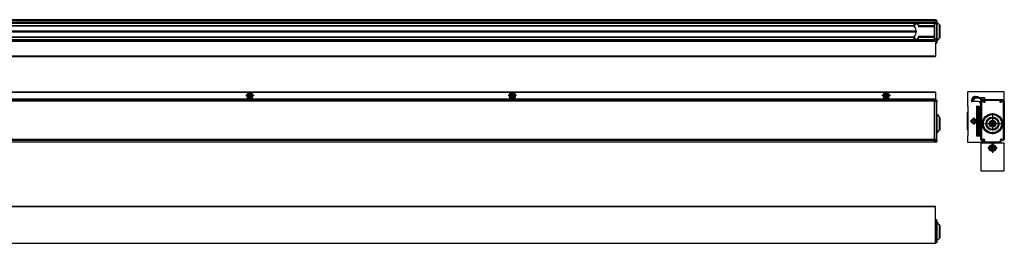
# Model space of a CAD drawing. Header units: inches. Extents: x -381 to 2260, y -418 to 176.
# Tile 24 of 24: x 1510 to 2260, y -168 to 2. Entities that reach past the tile are written whole.
import ezdxf

# ---------------------------------------------------------------- set-up
doc = ezdxf.new("R2010")
doc.units = ezdxf.units.IN
doc.linetypes.add('DOT_CENTER', pattern=[14, 12, -1, 0, -1])
doc.layers.add('1', color=7, linetype='Continuous')

# ---------------------------------------------------------------- blocks, each defined once
blk = doc.blocks.new('SOPORTE_SV_1340__22', base_point=(762.5, -168))
at = {"color": 7, "linetype": 'Continuous'}
for p, q in [((2207.5, -140), (762.5, -140)), ((2207.5, -140.2), (762.5, -140.2)), ((2207.5, -140.2), (2207.5, -140)), ((2207.5, -167.8), (2207.5, -140.2)), ((1500.5, -167.8), (2207.5, -167.8)), ((1500.5, -168), (2207.5, -168)), ((2207.5, -168), (2207.5, -167.8))]:
    blk.add_line(p, q, dxfattribs=at)
blk = doc.blocks.new('PERFIL_SV_1340__23', base_point=(759, -168))
at = {"color": 7, "linetype": 'Continuous'}
for p, q in [((2208.25, -150.25), (2207.5, -150.25)), ((2208.25, -150.92), (2207.5, -150.92)), ((2208.25, -152.58), (2207.5, -152.58)), ((2208.25, -153.25), (2207.5, -153.25)), ((2208.25, -153.75), (2207.5, -153.75)), ((2208.25, -150.25), (2208.25, -150.92)), ((2208.25, -152.58), (2208.25, -150.92)), ((2208.25, -152.58), (2208.25, -153.25)), ((2208.25, -153.25), (2208.25, -153.75)), ((2208.5, -153.75), (2208.25, -153.75)), ((2208.25, -164.25), (2208.25, -153.75)), ((2208.5, -150.5), (2208.5, -150.84)), ((2208.5, -152.49), (2208.5, -150.84)), ((2208.5, -151.8), (2208.51, -151.44)), ((2208.5, -152.49), (2208.5, -153.5)), ((2208.5, -153.5), (2208.5, -153.75)), ((2208.5, -164.25), (2208.5, -153.75)), ((2208.51, -151.44), (2208.55, -151.64)), ((2208.55, -151.64), (2208.63, -151.84)), ((2208.63, -151.84), (2208.76, -152)), ((2208.76, -152), (2208.79, -152.04)), ((2210.71, -153.96), (2208.79, -152.04)), ((2208.79, -165.96), (2208.79, -152.04)), ((2210.87, -154.16), (2210.71, -153.96)), ((2210.71, -164.04), (2210.71, -153.96)), ((2210.98, -154.49), (2210.87, -154.16)), ((2211, -154.93), (2210.98, -154.49)), ((2211, -163.34), (2211, -154.93)), ((2208.25, -164.25), (2207.5, -164.25)), ((2208.25, -164.75), (2207.5, -164.75)), ((2208.25, -164.25), (2208.25, -164.75)), ((2208.5, -164.25), (2208.25, -164.25)), ((2208.25, -164.75), (2208.25, -165.42)), ((2208.5, -164.25), (2208.5, -164.5)), ((2208.5, -164.56), (2208.5, -164.54)), ((2208.5, -164.56), (2208.5, -165.51)), ((2208.79, -165.96), (2210.71, -164.04)), ((2210.87, -163.84), (2210.71, -164.04)), ((2210.98, -163.51), (2210.87, -163.84)), ((2211, -163.34), (2210.98, -163.51)), ((1286.39, -168), (1683.61, -168)), ((1683.61, -168), (1686.39, -168)), ((1686.39, -168), (1883.61, -168)), ((1883.61, -168), (1886.39, -168)), ((1886.39, -168), (2168.61, -168)), ((2168.61, -168), (2171.39, -168)), ((2171.39, -168), (2206.5, -168)), ((2208.25, -165.42), (2207.5, -165.42)), ((2208.25, -167.08), (2207.5, -167.08)), ((2208.25, -167.75), (2207.5, -167.75)), ((2208.25, -167.08), (2208.25, -165.42)), ((2208.25, -167.08), (2208.25, -167.75)), ((2208.5, -167.16), (2208.5, -165.51)), ((2208.51, -166.56), (2208.5, -166.66)), ((2208.5, -167.16), (2208.5, -167.5)), ((2208.55, -166.36), (2208.51, -166.56)), ((2208.63, -166.16), (2208.55, -166.36)), ((2208.76, -166), (2208.63, -166.16)), ((2208.79, -165.96), (2208.76, -166))]:
    blk.add_line(p, q, dxfattribs=at)
for centre, start, end in [((2208.25, -150.5), 0, 90), ((2208.25, -153.5), 0, 90), ((2208.25, -164.5), 270, 0), ((2208.25, -167.5), 270, 0)]:
    blk.add_arc(centre, 0.25, start, end, dxfattribs=at)
for points, knots in [([(2208.25, -150.92), (2208.27, -150.92), (2208.32, -150.92), (2208.39, -150.91), (2208.44, -150.89), (2208.47, -150.88), (2208.48, -150.87)], [0, 0, 0, 0, 0.0726644, 0.1398582, 0.1968024, 0.2402983, 0.2402983, 0.2402983, 0.2402983]), ([(2208.25, -152.58), (2208.28, -152.58), (2208.33, -152.58), (2208.41, -152.56), (2208.46, -152.54), (2208.49, -152.52), (2208.5, -152.51)], [0, 0, 0, 0, 0.0856628, 0.1623259, 0.2226494, 0.2635238, 0.2635238, 0.2635238, 0.2635238]), ([(2208.48, -150.87), (2208.49, -150.86), (2208.5, -150.86), (2208.5, -150.84), (2208.5, -150.84)], [0, 0, 0, 0, 0.02152018, 0.03898501, 0.03898501, 0.03898501, 0.03898501]), ([(2208.5, -165.5), (2208.49, -165.49), (2208.47, -165.46), (2208.41, -165.44), (2208.33, -165.42), (2208.28, -165.42), (2208.25, -165.42)], [0, 0, 0, 0, 0.0454762, 0.1063277, 0.1829907, 0.2686533, 0.2686533, 0.2686533, 0.2686533]), ([(2208.48, -167.13), (2208.47, -167.12), (2208.44, -167.11), (2208.39, -167.09), (2208.32, -167.08), (2208.27, -167.08), (2208.25, -167.08)], [0, 0, 0, 0, 0.043496, 0.1004399, 0.1676333, 0.2402971, 0.2402971, 0.2402971, 0.2402971]), ([(2208.5, -167.16), (2208.5, -167.16), (2208.5, -167.14), (2208.49, -167.14), (2208.48, -167.13)], [0, 0, 0, 0, 0.01746529, 0.03898619, 0.03898619, 0.03898619, 0.03898619])]:
    blk.add_open_spline(points, degree=3, knots=knots, dxfattribs=at)
for points in [[(2208.5, -152.51), (2208.5, -152.5), (2208.5, -152.5), (2208.5, -152.49), (2208.5, -152.49)], [(2208.5, -165.51), (2208.5, -165.51), (2208.5, -165.5), (2208.5, -165.5), (2208.5, -165.5)]]:
    blk.add_open_spline(points, degree=3, dxfattribs=at)
blk = doc.blocks.new('REGLA_SV_1340__25', base_point=(759, -168))
for name, p in [('SOPORTE_SV_1340__22', (762.5, -168)), ('PERFIL_SV_1340__23', (759, -168))]:
    blk.add_blockref(name, p)
blk = doc.blocks.new('Superior1', base_point=(900, -154))
blk.add_blockref('REGLA_SV_1340__25', (759, -168))
blk = doc.blocks.new('SOPORTE_SV_1340__26', base_point=(2232, -90.99))
at = {"color": 7, "linetype": 'Continuous'}
for p, q in [((2232, -52.99), (2232, -63.49)), ((2259.8, -52.79), (2232.2, -52.79)), ((2235, -59.74), (2236.52, -57.81)), ((2235, -59.89), (2235, -59.29)), ((2235.37, -60.09), (2235, -59.8)), ((2236.91, -58.12), (2235.37, -60.09)), ((2236.5, -58.66), (2236.32, -58.88)), ((2236.5, -58.66), (2236.32, -58.88)), ((2236.5, -58.66), (2236.32, -58.88)), ((2236.5, -58.66), (2236.32, -58.88)), ((2236.5, -58.66), (2236.32, -58.88)), ((2236.5, -58.66), (2236.32, -58.88)), ((2237.06, -56.44), (2237.09, -56.43)), ((2237.09, -56.43), (2237.06, -56.44)), ((2237.2, -56.4), (2237.31, -56.37)), ((2237.32, -56.37), (2237.2, -56.4)), ((2237.36, -56.36), (2237.42, -56.35)), ((2237.42, -56.35), (2237.36, -56.36)), ((2238, -56.29), (2239.8, -56.29)), ((2238.17, -57.1), (2238.47, -57.03)), ((2239.8, -56.29), (2239.82, -56.29)), ((2239.82, -56.29), (2239.9, -56.32)), ((2239.9, -56.32), (2239.91, -56.32)), ((2239.9, -56.32), (2239.91, -56.32)), ((2239.91, -56.32), (2239.93, -56.34)), ((2239.93, -56.34), (2239.98, -56.41)), ((2239.97, -56.38), (2239.94, -56.7)), ((2239.98, -56.41), (2239.99, -56.43)), ((2239.99, -56.43), (2240, -56.45)), ((2240, -56.45), (2240, -56.49)), ((2240, -56.49), (2240, -56.69)), ((2240, -56.73), (2240, -56.69)), ((2240, -56.69), (2240, -56.71)), ((2240, -56.71), (2240, -56.69)), ((2240, -56.69), (2240, -56.73)), ((2240, -56.71), (2240, -56.73)), ((2240, -56.73), (2240, -56.71)), ((2240, -56.73), (2240.01, -56.75)), ((2240.01, -56.75), (2240, -56.73)), ((2240, -56.73), (2240.01, -56.75)), ((2240.01, -56.75), (2240.02, -56.77)), ((2240.01, -56.75), (2240.02, -56.77)), ((2240.02, -56.77), (2240.03, -56.79)), ((2240.02, -56.77), (2240.06, -56.83)), ((2240.03, -56.79), (2240.04, -56.81)), ((2240.04, -56.81), (2240.05, -56.82)), ((2240.05, -56.82), (2240.06, -56.83)), ((2240.06, -56.83), (2240.09, -56.86)), ((2240.07, -56.84), (2240.09, -56.86)), ((2240.09, -56.86), (2240.1, -56.86)), ((2240.1, -56.86), (2240.14, -56.88)), ((2240.1, -56.86), (2240.18, -56.89)), ((2240.14, -56.88), (2240.15, -56.88)), ((2240.15, -56.88), (2240.17, -56.89)), ((2240.17, -56.89), (2240.18, -56.89)), ((2240.18, -56.89), (2240.2, -56.89)), ((2240.18, -56.89), (2240.2, -56.89)), ((2240.2, -56.89), (2244.8, -56.89)), ((2241.3, -56.89), (2241.6, -57.19)), ((2241.6, -57.07), (2241.6, -56.89)), ((2241.6, -57.19), (2241.6, -57.07)), ((2241.6, -57.19), (2245, -57.19)), ((2243.7, -58.64), (2243.99, -58.23)), ((2243.7, -58.64), (2243.99, -58.23)), ((2243.7, -58.64), (2243.99, -58.23)), ((2243.7, -58.64), (2243.99, -58.23)), ((2243.7, -58.64), (2243.99, -58.23)), ((2243.7, -58.64), (2243.99, -58.23)), ((2243.99, -58.23), (2244.4, -58.51)), ((2244.4, -58.51), (2244.11, -58.92)), ((2244.4, -58.51), (2244.11, -58.92)), ((2244.4, -58.51), (2244.11, -58.92)), ((2244.4, -58.51), (2244.11, -58.92)), ((2244.4, -58.51), (2244.11, -58.92)), ((2244.4, -58.51), (2244.11, -58.92)), ((2244.8, -56.89), (2244.82, -56.89)), ((2244.82, -56.89), (2244.9, -56.92)), ((2244.9, -56.92), (2244.91, -56.92)), ((2244.91, -56.92), (2244.93, -56.94)), ((2244.93, -56.94), (2244.98, -57.01)), ((2244.98, -57.01), (2244.99, -57.03)), ((2244.99, -57.03), (2245, -57.05)), ((2245, -57.05), (2245, -57.09)), ((2245, -57.09), (2245, -58.39)), ((2245.2, -58.59), (2259.8, -58.59)), ((2256.7, -58.59), (2256.7, -58.79)), ((2257.9, -59.54), (2257, -59.54)), ((2257.9, -58.59), (2257.9, -59.54)), ((2260, -58.39), (2260, -52.99)), ((2232, -63.49), (2232.2, -63.69)), ((2232.2, -63.69), (2232.2, -86.29)), ((2240, -60.09), (2235.2, -60.09)), ((2239, -86.29), (2239, -63.69)), ((2239.09, -63.79), (2239, -63.79)), ((2239, -63.79), (2239.09, -63.79)), ((2239, -65.79), (2239.2, -65.79)), ((2239.09, -63.79), (2239.68, -63.79)), ((2239.2, -63.49), (2241.8, -63.49)), ((2239.2, -64.19), (2239.21, -64.09)), ((2239.2, -64.19), (2239.2, -65.79)), ((2239.2, -84.19), (2239.2, -65.79)), ((2239.21, -64.09), (2239.24, -63.99)), ((2239.24, -63.99), (2239.25, -63.96)), ((2239.25, -63.96), (2239.27, -63.93)), ((2239.27, -63.93), (2239.32, -63.88)), ((2239.32, -63.88), (2239.4, -63.84)), ((2239.4, -63.84), (2239.43, -63.83)), ((2239.5, -63.81), (2239.43, -63.83)), ((2239.43, -86.15), (2239.43, -63.83)), ((2239.68, -63.79), (2239.5, -63.81)), ((2239.68, -63.79), (2240.36, -63.79)), ((2241.2, -63.79), (2240.36, -63.79)), ((2240.36, -86.19), (2240.36, -63.79)), ((2241.2, -69.02), (2241.2, -63.79)), ((2241.45, -64.99), (2241.2, -64.99)), ((2241.45, -64.99), (2241.7, -65.24)), ((2241.45, -79.06), (2241.45, -64.99)), ((2241.7, -84.74), (2241.7, -65.24)), ((2242, -63.29), (2242, -62.09)), ((2232.1, -68.18), (2232, -68.29)), ((2232, -76.15), (2232, -68.29)), ((2232.2, -68.13), (2232.1, -68.18)), ((2232.2, -68.13), (2232.1, -68.18)), ((2232.2, -68.13), (2232.1, -68.18)), ((2232.2, -68.13), (2232.1, -68.18)), ((2232.2, -68.13), (2232.1, -68.18)), ((2232.2, -68.13), (2232.1, -68.18)), ((2240.82, -74.99), (2240.84, -73.94)), ((2240.84, -76.04), (2240.82, -74.99)), ((2240.84, -73.94), (2240.92, -72.69)), ((2240.92, -72.69), (2240.99, -71.9)), ((2240.99, -71.9), (2241.07, -71.04)), ((2241.07, -71.04), (2241.16, -69.99)), ((2241.16, -69.96), (2241.2, -69.02)), ((2241.16, -69.99), (2241.16, -69.96)), ((2232, -81.69), (2232, -76.15)), ((2232.1, -81.8), (2232, -81.69)), ((2232.2, -81.85), (2232.1, -81.8)), ((2240.92, -77.3), (2240.84, -76.04)), ((2240.93, -77.39), (2240.92, -77.3)), ((2241.07, -78.95), (2240.93, -77.39)), ((2241.16, -79.99), (2241.07, -78.95)), ((2241.16, -80.02), (2241.16, -79.99)), ((2241.2, -80.96), (2241.16, -80.02)), ((2241.2, -80.96), (2241.2, -86.19)), ((2241.45, -84.99), (2241.45, -79.06)), ((2232.2, -86.29), (2232, -86.49)), ((2232, -86.49), (2232, -90.79)), ((2239, -84.19), (2239.2, -84.19)), ((2239.09, -86.19), (2239, -86.19)), ((2239.09, -86.19), (2239.68, -86.19)), ((2239.2, -84.19), (2239.2, -85.79)), ((2239.2, -85.84), (2239.2, -85.79)), ((2239.21, -85.89), (2239.2, -85.84)), ((2241.8, -86.49), (2239.2, -86.49)), ((2239.25, -86.02), (2239.21, -85.89)), ((2239.27, -86.05), (2239.25, -86.02)), ((2239.4, -86.14), (2239.27, -86.05)), ((2239.43, -86.15), (2239.4, -86.14)), ((2239.43, -86.15), (2239.68, -86.19)), ((2240.36, -86.19), (2239.68, -86.19)), ((2241.2, -86.19), (2240.36, -86.19)), ((2241.45, -84.99), (2241.2, -84.99)), ((2241.45, -84.99), (2241.7, -84.74)), ((2242, -89.32), (2242, -86.69)), ((2242.62, -89.8), (2242.1, -89.5)), ((2243.89, -89.28), (2242.81, -89.8)), ((2243.59, -90.87), (2244.16, -89.54)), ((2232.2, -90.99), (2243.41, -90.99))]:
    blk.add_line(p, q, dxfattribs=at)
for radius in [1.88, 1.57]:
    blk.add_circle((2236.75, -74.99), radius, dxfattribs=at)
for centre, radius, start, end in [((2232.2, -52.99), 0.2, 90, 180), ((2238, -59.29), 3, 90, 180), ((2235.2, -59.89), 0.2, 180, 270), ((2239.29, -61.26), 3.81, 37.13403, 136.99992), ((2239.84, -60.42), 4.22, 102.12382, 141.85375), ((2239.84, -60.42), 4.22, 129.61577, 141.85398), ((2239.84, -60.42), 4.22, 129.61577, 141.85398), ((2239.84, -60.42), 4.22, 129.61577, 141.85398), ((2239.84, -60.42), 4.22, 129.61577, 141.85398), ((2239.84, -60.42), 4.22, 129.61577, 141.85398), ((2239.84, -60.42), 4.22, 129.61577, 141.85398), ((2239.84, -60.42), 4.22, 129.61577, 141.85398), ((2239.84, -60.42), 4.22, 129.61577, 141.85398), ((2239.84, -60.42), 4.22, 129.61577, 141.85398), ((2239.84, -60.42), 4.22, 129.61577, 141.85398), ((2239.84, -60.42), 4.22, 129.61577, 141.85398), ((2239.84, -60.42), 3.72, 88.37489, 141.85375), ((2239.29, -61.26), 4.31, 37.13403, 101.00007), ((2239.29, -61.26), 4.31, 64.99939, 76.99939), ((2239.29, -61.26), 4.31, 64.99939, 76.99939), ((2239.29, -61.26), 4.31, 64.99939, 76.99939), ((2239.29, -61.26), 4.31, 64.99939, 76.99939), ((2239.29, -61.26), 4.31, 64.99939, 76.99939), ((2239.29, -61.26), 4.31, 37.13372, 52.99975), ((2239.29, -61.26), 4.31, 37.13372, 52.99975), ((2239.29, -61.26), 4.31, 37.13372, 52.99975), ((2239.29, -61.26), 4.31, 37.13372, 52.99975), ((2239.29, -61.26), 4.31, 37.13372, 52.99975), ((2243.21, -58.29), 1.1, 217.13396, 325), ((2243.21, -58.29), 1.1, 217.13505, 233.00095), ((2243.21, -58.29), 1.1, 217.13505, 233.00095), ((2243.21, -58.29), 1.1, 217.13505, 233.00095), ((2243.21, -58.29), 1.1, 217.13505, 233.00095), ((2243.21, -58.29), 1.1, 217.13505, 233.00095), ((2243.21, -58.29), 0.6, 217.13396, 325), ((2243.21, -58.29), 0.6, 220.99686, 244.99703), ((2243.21, -58.29), 0.6, 220.99686, 244.99703), ((2243.21, -58.29), 0.6, 220.99686, 244.99703), ((2243.21, -58.29), 0.6, 220.99686, 244.99703), ((2243.21, -58.29), 0.6, 220.99686, 244.99703), ((2243.21, -58.29), 1.1, 292.99996, 305.00069), ((2243.21, -58.29), 1.1, 292.99996, 305.00069), ((2243.21, -58.29), 1.1, 292.99996, 305.00069), ((2243.21, -58.29), 1.1, 292.99996, 305.00069), ((2243.21, -58.29), 1.1, 292.99996, 305.00069), ((2245.2, -58.39), 0.2, 180, 270), ((2259.8, -52.99), 0.2, 360, 90), ((2259.8, -58.39), 0.2, 270, 0), ((2259.8, -52.99), 0.2, 0.0296, 6.03013), ((2259.8, -58.39), 0.2, 353.96988, 359.97197), ((2239.2, -63.69), 0.2, 90, 180), ((2240, -62.09), 2, 360, 90), ((2241.8, -63.29), 0.2, 270, 0), ((2239.2, -86.29), 0.2, 180, 270), ((2241.8, -86.69), 0.2, 360, 90), ((2242.2, -89.32), 0.2, 180, 240), ((2242.72, -89.62), 0.2, 240, 296), ((2243.97, -89.46), 0.2, 336.86892, 116), ((2232.2, -90.79), 0.2, 180, 270), ((2243.41, -90.79), 0.2, 270, 336.86892)]:
    blk.add_arc(centre, radius, start, end, dxfattribs=at)
at = {"layer": '1', "color": 2, "linetype": 'DOT_CENTER'}
for p, q in [((2239.63, -74.99), (2233.88, -74.99)), ((2236.75, -72.11), (2236.75, -77.86))]:
    blk.add_line(p, q, dxfattribs=at)
blk = doc.blocks.new('PERFIL_SV_1340__27', base_point=(2242, -91.04))
at = {"color": 7, "linetype": 'Continuous'}
for p, q in [((2242, -64.99), (2242, -59.48)), ((2242.27, -59.3), (2244.73, -60.19)), ((2242.84, -60.02), (2242.92, -59.79)), ((2244.49, -60.63), (2242.84, -60.02)), ((2244.58, -60.39), (2242.92, -59.79)), ((2245, -60), (2245, -58.99)), ((2245.2, -58.79), (2256.8, -58.79)), ((2245.5, -59.54), (2245.25, -59.54)), ((2245.25, -59.54), (2245.25, -59.92)), ((2245.5, -59.92), (2245.25, -59.92)), ((2245.5, -59.54), (2245.5, -59.92)), ((2245.75, -59.29), (2245.75, -59.04)), ((2256.25, -59.04), (2245.75, -59.04)), ((2256.25, -59.29), (2245.75, -59.29)), ((2256.25, -59.29), (2256.25, -59.04)), ((2256.5, -59.92), (2256.5, -59.54)), ((2256.5, -59.54), (2256.75, -59.54)), ((2256.5, -59.92), (2256.75, -59.92)), ((2256.75, -59.92), (2256.75, -59.54)), ((2257, -58.99), (2257, -60)), ((2257.27, -60.19), (2259.73, -59.3)), ((2259.08, -59.79), (2257.42, -60.39)), ((2259.16, -60.02), (2257.51, -60.63)), ((2259.16, -60.02), (2259.08, -59.79)), ((2260, -59.48), (2260, -89.09)), ((2242, -89.09), (2242, -65.39)), ((2242.5, -60.26), (2242.25, -60.26)), ((2242.25, -60.26), (2242.25, -88.9)), ((2242.5, -60.26), (2242.5, -88.9)), ((2244.49, -60.63), (2244.58, -60.39)), ((2257.51, -60.63), (2257.42, -60.39)), ((2259.5, -60.26), (2259.75, -60.26)), ((2259.5, -88.9), (2259.5, -60.26)), ((2259.75, -88.9), (2259.75, -60.26)), ((2251, -75.51), (2249.75, -76.23)), ((2249.75, -76.23), (2249.75, -77.67)), ((2249.75, -77.67), (2251, -78.39)), ((2252.25, -76.23), (2251, -75.51)), ((2251, -78.39), (2252.25, -77.67)), ((2252.25, -77.67), (2252.25, -76.23)), ((2242.82, -89.68), (2242.1, -89.26)), ((2242.5, -88.9), (2242.25, -88.9)), ((2242.84, -89.13), (2243.97, -88.68)), ((2242.84, -89.13), (2242.94, -89.37)), ((2242.94, -89.37), (2244.06, -88.91)), ((2244.26, -89.1), (2243, -89.69)), ((2243.97, -88.68), (2244.06, -88.91)), ((2244.54, -90.79), (2244.54, -89.29)), ((2245, -89.38), (2244.75, -89.38)), ((2244.75, -89.38), (2244.75, -90.54)), ((2245, -89.38), (2245, -90.54)), ((2257, -90.54), (2257, -89.38)), ((2257, -89.38), (2257.25, -89.38)), ((2257.25, -90.54), (2257.25, -89.38)), ((2257.46, -89.29), (2257.46, -90.79)), ((2259, -89.69), (2257.74, -89.1)), ((2258.03, -88.68), (2257.94, -88.91)), ((2257.94, -88.91), (2259.06, -89.37)), ((2258.03, -88.68), (2259.16, -89.13)), ((2259.16, -89.13), (2259.06, -89.37)), ((2259.9, -89.26), (2259.18, -89.68)), ((2259.5, -88.9), (2259.75, -88.9)), ((2244.74, -90.99), (2245.03, -90.99)), ((2245, -90.54), (2244.75, -90.54)), ((2245.06, -91), (2245.03, -90.99)), ((2245.25, -90.79), (2245.25, -91.04)), ((2245.25, -90.79), (2256.75, -90.79)), ((2245.25, -91.04), (2256.75, -91.04)), ((2256.75, -90.79), (2256.75, -91.04)), ((2257.26, -90.99), (2256.97, -90.99)), ((2257, -90.54), (2257.25, -90.54))]:
    blk.add_line(p, q, dxfattribs=at)
for radius in [7.66, 6.96, 5.04, 4.34, 2.6, 2.43, 2.25]:
    blk.add_circle((2251, -76.95), radius, dxfattribs=at)
for centre, radius, start, end in [((2242.2, -59.48), 0.2, 70, 180), ((2242.75, -60.26), 0.5, 69.8637, 180), ((2242.75, -60.26), 0.25, 69.8637, 180), ((2244.75, -59.92), 0.75, 249.8637, 360), ((2244.75, -59.92), 0.5, 249.8637, 0), ((2244.8, -60), 0.2, 250, 360), ((2245.2, -58.99), 0.2, 90, 180), ((2245.75, -59.54), 0.5, 90, 180), ((2245.75, -59.54), 0.25, 90, 180), ((2256.25, -59.54), 0.5, 0, 90), ((2256.25, -59.54), 0.25, 0, 90), ((2257.25, -59.92), 0.75, 180, 290.1363), ((2257.25, -59.92), 0.5, 180, 290.1363), ((2256.8, -58.99), 0.2, 360, 90), ((2257.2, -60), 0.2, 180, 290), ((2259.25, -60.26), 0.5, 360, 110.1363), ((2259.25, -60.26), 0.25, 0, 110.1363), ((2259.8, -59.48), 0.2, 360, 110), ((2242, -65.19), 0.2, 270, 90), ((2242.2, -89.09), 0.2, 180, 240), ((2242.75, -88.9), 0.5, 180, 291.80141), ((2242.75, -88.9), 0.25, 180, 291.80141), ((2242.92, -89.51), 0.2, 240, 295), ((2244.25, -89.38), 0.75, 360, 111.80141), ((2244.25, -89.38), 0.5, 0, 111.80141), ((2244.34, -89.29), 0.2, 360, 115), ((2257.75, -89.38), 0.75, 68.19859, 180), ((2257.75, -89.38), 0.5, 68.19859, 180), ((2257.66, -89.29), 0.2, 65, 180), ((2259.08, -89.51), 0.2, 245, 300), ((2259.25, -88.9), 0.5, 248.19859, 0), ((2259.25, -88.9), 0.25, 248.19859, 0), ((2259.8, -89.09), 0.2, 300, 0), ((2244.74, -90.79), 0.2, 180, 270), ((2245.25, -90.54), 0.5, 180, 270), ((2245.25, -90.54), 0.25, 180, 270), ((2256.75, -90.54), 0.5, 270, 0), ((2256.75, -90.54), 0.25, 270, 0), ((2256.75, -90.54), 0.5, 292.5, 295.84202), ((2257.26, -90.79), 0.2, 270, 360)]:
    blk.add_arc(centre, radius, start, end, dxfattribs=at)
at = {"layer": '1', "color": 2, "linetype": 'DOT_CENTER'}
for p, q in [((2251, -68.99), (2251, -84.91)), ((2251, -73.35), (2251, -80.55)), ((2258.96, -76.95), (2243.04, -76.95)), ((2254.6, -76.95), (2247.4, -76.95))]:
    blk.add_line(p, q, dxfattribs=at)
blk = doc.blocks.new('CABEZA_S__28', base_point=(2242, -113))
at = {"color": 7, "linetype": 'Continuous'}
for p, q in [((2242, -91.9), (2242, -112.7)), ((2260, -91.9), (2242, -91.9)), ((2249.25, -91.89), (2249.15, -91.9)), ((2249.34, -91.86), (2249.25, -91.89)), ((2249.35, -91.86), (2249.34, -91.86)), ((2249.44, -91.8), (2249.35, -91.86)), ((2249.5, -91.75), (2249.44, -91.8)), ((2249.52, -91.73), (2249.5, -91.75)), ((2249.58, -91.65), (2249.52, -91.73)), ((2249.61, -91.59), (2249.58, -91.65)), ((2250.6, -94.01), (2249.6, -95.06)), ((2249.6, -95.06), (2250, -96.44)), ((2249.63, -91.55), (2249.61, -91.59)), ((2249.65, -91.45), (2249.63, -91.55)), ((2249.65, -91.04), (2249.65, -91.31)), ((2249.65, -91.4), (2249.65, -91.31)), ((2250.85, -91.31), (2249.65, -91.31)), ((2249.65, -91.4), (2249.65, -91.45)), ((2250, -96.44), (2251.4, -96.79)), ((2250.64, -91.9), (2250.55, -91.9)), ((2252, -94.36), (2250.6, -94.01)), ((2250.78, -91.9), (2250.64, -91.9)), ((2250.85, -91.04), (2250.85, -91.31)), ((2250.85, -91.32), (2250.85, -91.31)), ((2250.86, -91.34), (2250.85, -91.32)), ((2250.9, -91.37), (2250.86, -91.34)), ((2250.91, -91.37), (2250.9, -91.37)), ((2251.07, -91.37), (2250.91, -91.37)), ((2251.08, -91.37), (2251.07, -91.37)), ((2251.12, -91.34), (2251.08, -91.37)), ((2251.13, -91.32), (2251.12, -91.34)), ((2251.14, -91.31), (2251.13, -91.32)), ((2251.14, -91.04), (2251.14, -91.31)), ((2252.35, -91.31), (2251.14, -91.31)), ((2251.38, -91.9), (2251.2, -91.9)), ((2251.43, -91.9), (2251.38, -91.9)), ((2251.4, -96.79), (2252.4, -95.74)), ((2252.4, -95.74), (2252, -94.36)), ((2252.35, -91.31), (2252.35, -91.04)), ((2252.35, -91.31), (2252.35, -91.4)), ((2252.35, -91.4), (2252.35, -91.45)), ((2252.35, -91.45), (2252.37, -91.55)), ((2252.37, -91.55), (2252.39, -91.59)), ((2252.39, -91.59), (2252.42, -91.65)), ((2252.42, -91.65), (2252.48, -91.73)), ((2252.48, -91.73), (2252.5, -91.75)), ((2252.5, -91.75), (2252.56, -91.8)), ((2252.56, -91.8), (2252.65, -91.86)), ((2252.65, -91.86), (2252.66, -91.86)), ((2252.66, -91.86), (2252.75, -91.89)), ((2252.75, -91.89), (2252.85, -91.9)), ((2260, -112.7), (2260, -91.9)), ((2242.3, -113), (2242, -112.7)), ((2259.7, -113), (2242.3, -113)), ((2260, -112.7), (2259.7, -113))]:
    blk.add_line(p, q, dxfattribs=at)
for radius in [2.65, 2.15, 2.1]:
    blk.add_circle((2251, -95.4), radius, dxfattribs=at)
for points, knots in [([(2250.36, -91.9), (2250.41, -91.9), (2250.5, -91.89), (2250.64, -91.82), (2250.74, -91.72), (2250.82, -91.6), (2250.86, -91.46), (2250.85, -91.36), (2250.85, -91.31)], [0, 0, 0, 0, 0.142945, 0.2862716, 0.4302328, 0.5748704, 0.7200031, 0.8652885, 0.8652885, 0.8652885, 0.8652885]), ([(2251.14, -91.31), (2251.13, -91.36), (2251.12, -91.46), (2251.16, -91.6), (2251.24, -91.72), (2251.34, -91.82), (2251.48, -91.89), (2251.57, -91.9), (2251.62, -91.9)], [0, 0, 0, 0, 0.1454441, 0.2907339, 0.4355177, 0.5796089, 0.7230494, 0.8660985, 0.8660985, 0.8660985, 0.8660985])]:
    blk.add_open_spline(points, degree=3, knots=knots, dxfattribs=at)
at = {"layer": '1', "color": 2, "linetype": 'DOT_CENTER'}
for p, q in [((2254.65, -95.4), (2247.35, -95.4)), ((2251, -91.75), (2251, -99.05))]:
    blk.add_line(p, q, dxfattribs=at)
blk = doc.blocks.new('REGLA_SV_1340__29', base_point=(2232, -113))
for name, p in [('SOPORTE_SV_1340__26', (2232, -90.99)), ('PERFIL_SV_1340__27', (2242, -91.04)), ('CABEZA_S__28', (2242, -113))]:
    blk.add_blockref(name, p)
blk = doc.blocks.new('Izquierda2', base_point=(2246, -82.89))
blk.add_blockref('REGLA_SV_1340__29', (2232, -113))
blk = doc.blocks.new('SOPORTE_SV_1340__34', base_point=(762.5, -25.79))
at = {"color": 7, "linetype": 'Continuous'}
for p, q in [((2207.5, 2.21), (2206.5, 2.21)), ((2206.5, 2.01), (2207.5, 2.01)), ((2207.5, 2.01), (2207.5, 2.21)), ((2207.5, 2.01), (2207.5, 1.96)), ((2207.5, -13.62), (854.5, -13.62)), ((2207.5, -13.63), (854.5, -13.63)), ((854.5, -14.2), (2207.5, -14.2)), ((2207.5, -14.38), (854.5, -14.38)), ((2207.5, -13.62), (2207.5, -13.63)), ((2207.5, -14.2), (2207.5, -13.63)), ((2207.5, -14.2), (2207.5, -14.38)), ((2207.5, -14.38), (2207.5, -25.59)), ((2207.5, -25.59), (762.5, -25.59)), ((762.5, -25.79), (2207.5, -25.79)), ((2207.5, -25.79), (2207.5, -25.59))]:
    blk.add_line(p, q, dxfattribs=at)
blk = doc.blocks.new('PERFIL_SV_1340__35', base_point=(759, -15.54))
at = {"color": 7, "linetype": 'Continuous'}
for p, q in [((2206.5, 2.21), (854.5, 2.21)), ((854.5, 2.11), (2206.5, 2.11)), ((2206.5, 1.39), (854.5, 1.39)), ((2206.5, 1.21), (854.5, 1.21)), ((2206.5, 2.11), (2206.5, 2.21)), ((2206.5, 2.11), (2206.5, 1.39)), ((2208.25, 1.96), (2206.5, 1.96)), ((2206.5, 1.39), (2206.5, 1.21)), ((2208.25, 1.27), (2206.5, 1.27)), ((2206.5, 1.21), (2206.5, -0.05)), ((2208.25, 0.15), (2206.5, 0.15)), ((2208.25, 1.96), (2208.25, 1.27)), ((2208.25, 0.15), (2208.25, 1.27)), ((2208.25, 0.15), (2208.25, -0.54)), ((2208.5, 1.71), (2208.5, 1.37)), ((2208.5, 0.24), (2208.5, 1.37)), ((2208.51, 0.77), (2208.5, 0.41)), ((2208.5, 0.24), (2208.5, -0.79)), ((2208.55, 0.57), (2208.51, 0.77)), ((2208.63, 0.37), (2208.55, 0.57)), ((2208.76, 0.21), (2208.63, 0.37)), ((2208.79, 0.17), (2208.76, 0.21)), ((2208.79, 0.17), (2210.71, -1.75)), ((2208.79, -8), (2208.79, 0.17)), ((2206.5, -0.05), (854.5, -0.05)), ((854.5, -0.33), (2206.5, -0.33)), ((2206.5, -0.53), (854.5, -0.53)), ((2191, -2.56), (854.5, -2.56)), ((2191, -2.76), (854.5, -2.76)), ((854.5, -6.19), (2192.96, -6.19)), ((2192.98, -7.15), (854.5, -7.15)), ((2191, -2.56), (2191, -1.79)), ((2191, -2.4), (2191.52, -2.4)), ((2191, -2.56), (2191, -2.76)), ((2191.84, -1.54), (2191.05, -1.54)), ((2191.5, -2.91), (2191.5, -2.49)), ((2192, -0.79), (2193.6, -0.79)), ((2193, -0.99), (2193.5, -0.99)), ((2194.55, -1.54), (2194.39, -1.54)), ((2194.5, -1.99), (2194.5, -3.09)), ((2194.5, -2.4), (2194.6, -2.4)), ((2194.6, -2.49), (2194.5, -2.49)), ((2206.5, -3.09), (2194.5, -3.09)), ((2194.6, -1.79), (2194.6, -2.56)), ((2206.5, -2.56), (2194.6, -2.56)), ((2194.6, -2.56), (2194.6, -2.76)), ((2194.6, -2.76), (2206.5, -2.76)), ((2206.5, -0.33), (2206.5, -0.05)), ((2206.5, -0.33), (2206.5, -0.53)), ((2208.25, -0.54), (2206.5, -0.53)), ((2206.5, -0.53), (2206.5, -0.82)), ((2206.5, -0.82), (2206.5, -1.04)), ((2208.25, -1.04), (2206.5, -1.04)), ((2206.5, -1.04), (2206.5, -12.54)), ((2208.25, -0.54), (2208.25, -1.04)), ((2208.5, -1.04), (2208.25, -1.04)), ((2208.25, -12.54), (2208.25, -1.04)), ((2208.5, -0.79), (2208.5, -1.04)), ((2208.5, -12.54), (2208.5, -1.04)), ((2210.71, -1.75), (2210.87, -1.95)), ((2210.71, -7.67), (2210.71, -1.75)), ((2210.87, -1.95), (2210.98, -2.28)), ((2210.98, -2.28), (2211, -2.72)), ((2211, -7.54), (2211, -2.72)), ((854.5, -10.82), (2191, -10.82)), ((854.5, -11.02), (2191, -11.02)), ((2206.5, -13.05), (854.5, -13.05)), ((2206.5, -13.25), (854.5, -13.25)), ((854.5, -13.53), (2206.5, -13.53)), ((2191, -10.82), (2191, -11.02)), ((2191.5, -10.92), (2191, -10.92)), ((2191, -11.79), (2191, -11.02)), ((2191.05, -12.04), (2191.84, -12.04)), ((2191.5, -11.09), (2191.5, -10.66)), ((2193.6, -12.79), (2192, -12.79)), ((2193, -12.59), (2193.5, -12.59)), ((2194.39, -12.04), (2194.55, -12.04)), ((2194.5, -11.59), (2194.5, -10.49)), ((2206.5, -10.49), (2194.5, -10.49)), ((2194.6, -11.09), (2194.5, -11.09)), ((2194.6, -10.82), (2206.5, -10.82)), ((2194.6, -10.82), (2194.6, -11.02)), ((2194.6, -11.02), (2206.5, -11.02)), ((2194.6, -11.02), (2194.6, -11.79)), ((2208.25, -12.54), (2206.5, -12.54)), ((2206.5, -12.54), (2206.5, -12.76)), ((2206.5, -13.05), (2206.5, -12.76)), ((2208.25, -13.04), (2206.5, -13.05)), ((2206.5, -13.25), (2206.5, -13.05)), ((2206.5, -13.25), (2206.5, -13.53)), ((2206.5, -13.53), (2206.5, -13.62)), ((2208.25, -13.73), (2207.5, -13.73)), ((2208.25, -14.85), (2207.5, -14.85)), ((2208.5, -12.54), (2208.25, -12.54)), ((2208.25, -12.54), (2208.25, -13.04)), ((2208.25, -13.04), (2208.25, -13.73)), ((2208.25, -14.85), (2208.25, -13.73)), ((2208.25, -14.85), (2208.25, -15.54)), ((2208.5, -12.54), (2208.5, -12.79)), ((2208.5, -12.83), (2208.5, -12.85)), ((2208.5, -12.85), (2208.5, -13.82)), ((2208.5, -14.95), (2208.5, -13.82)), ((2208.51, -14.35), (2208.5, -14.45)), ((2208.5, -14.95), (2208.5, -15.29)), ((2208.55, -14.15), (2208.51, -14.35)), ((2208.63, -13.95), (2208.55, -14.15)), ((2208.76, -13.79), (2208.63, -13.95)), ((2208.79, -13.75), (2208.76, -13.79)), ((2208.79, -13.75), (2208.79, -8)), ((2208.79, -13.75), (2210.71, -11.83)), ((2210.71, -11.83), (2210.71, -7.67)), ((2210.71, -11.83), (2210.87, -11.63)), ((2210.87, -11.63), (2210.98, -11.3)), ((2210.98, -11.3), (2211, -11.13)), ((2211, -11.13), (2211, -7.54)), ((2208.25, -15.54), (2207.5, -15.54))]:
    blk.add_line(p, q, dxfattribs=at)
for centre, radius, start, end in [((2208.25, 1.71), 0.25, 0, 90), ((2192, -1.79), 1, 90, 180), ((2193, -2.49), 1.5, 90, 180), ((2187.24, -6.79), 5.76, 317.67748, 42.32252), ((2193.5, -1.99), 1, 0, 90), ((2193.6, -1.79), 1, 0, 90), ((2208.25, -0.79), 0.25, 0, 90), ((2192, -11.79), 1, 180, 270), ((2193, -11.09), 1.5, 180, 270), ((2193.5, -11.59), 1, 270, 0), ((2193.6, -11.79), 1, 270, 0), ((2208.25, -12.79), 0.25, 270, 0), ((2208.25, -15.29), 0.25, 270, 0)]:
    blk.add_arc(centre, radius, start, end, dxfattribs=at)
for points, knots in [([(2208.25, 1.27), (2208.27, 1.28), (2208.32, 1.28), (2208.39, 1.29), (2208.44, 1.3), (2208.47, 1.32), (2208.48, 1.33)], [0, 0, 0, 0, 0.0726793, 0.1400146, 0.1973708, 0.241742, 0.241742, 0.241742, 0.241742]), ([(2208.25, 0.15), (2208.28, 0.15), (2208.33, 0.15), (2208.41, 0.16), (2208.46, 0.18), (2208.49, 0.21), (2208.5, 0.22)], [0, 0, 0, 0, 0.0856887, 0.1625903, 0.2236218, 0.266048, 0.266048, 0.266048, 0.266048]), ([(2208.48, 1.33), (2208.49, 1.34), (2208.5, 1.35), (2208.5, 1.36), (2208.5, 1.37)], [0, 0, 0, 0, 0.02249161, 0.04123303, 0.04123303, 0.04123303, 0.04123303]), ([(2208.5, -13.81), (2208.49, -13.8), (2208.47, -13.77), (2208.41, -13.74), (2208.33, -13.73), (2208.28, -13.73), (2208.25, -13.73)], [0, 0, 0, 0, 0.0473299, 0.1089214, 0.185823, 0.2715117, 0.2715117, 0.2715117, 0.2715117]), ([(2208.48, -14.91), (2208.47, -14.9), (2208.44, -14.88), (2208.39, -14.87), (2208.32, -14.86), (2208.27, -14.85), (2208.25, -14.85)], [0, 0, 0, 0, 0.0443711, 0.1017276, 0.1690634, 0.2417434, 0.2417434, 0.2417434, 0.2417434]), ([(2208.5, -14.95), (2208.5, -14.94), (2208.5, -14.93), (2208.49, -14.92), (2208.48, -14.91)], [0, 0, 0, 0, 0.01874085, 0.0412316, 0.0412316, 0.0412316, 0.0412316])]:
    blk.add_open_spline(points, degree=3, knots=knots, dxfattribs=at)
for points in [[(2208.5, 0.22), (2208.5, 0.23), (2208.5, 0.23), (2208.5, 0.24), (2208.5, 0.24)], [(2208.5, -13.82), (2208.5, -13.82), (2208.5, -13.81), (2208.5, -13.81), (2208.5, -13.81)]]:
    blk.add_open_spline(points, degree=3, dxfattribs=at)
blk = doc.blocks.new('REGLA_SV_1340__37', base_point=(759, -25.79))
for name, p in [('PERFIL_SV_1340__35', (759, -15.54)), ('SOPORTE_SV_1340__34', (762.5, -25.79))]:
    blk.add_blockref(name, p)
blk = doc.blocks.new('Inferior2', base_point=(900, -11.79))
blk.add_blockref('REGLA_SV_1340__37', (759, -25.79))
blk = doc.blocks.new('SOPORTE_SV_1340__50', base_point=(762.5, -59.28))
at = {"color": 7, "linetype": 'Continuous'}
for p, q in [((1500.5, -52.79), (2207.5, -52.79)), ((1500.5, -52.99), (2207.5, -52.99)), ((2207.5, -58.39), (1500.5, -58.39)), ((1500.5, -58.59), (2207.5, -58.59)), ((1670, -58.59), (1670, -58.79)), ((1672, -58.59), (1672, -58.79)), ((1684.5, -54.72), (1684, -55.59)), ((1684, -55.59), (1684.5, -56.46)), ((1685.5, -54.72), (1684.5, -54.72)), ((1684.5, -56.46), (1685.5, -56.46)), ((1686, -55.59), (1685.5, -54.72)), ((1685.5, -56.46), (1686, -55.59)), ((1698, -58.59), (1698, -58.79)), ((1700, -58.59), (1700, -58.79)), ((1870, -58.59), (1870, -58.79)), ((1872, -58.59), (1872, -58.79)), ((1884.5, -54.72), (1884, -55.59)), ((1884, -55.59), (1884.5, -56.46)), ((1885.5, -54.72), (1884.5, -54.72)), ((1884.5, -56.46), (1885.5, -56.46)), ((1886, -55.59), (1885.5, -54.72)), ((1885.5, -56.46), (1886, -55.59)), ((1898, -58.59), (1898, -58.79)), ((1900, -58.59), (1900, -58.79)), ((2155, -58.59), (2155, -58.79)), ((2157, -58.59), (2157, -58.79)), ((2169.5, -54.72), (2169, -55.59)), ((2169, -55.59), (2169.5, -56.46)), ((2170.5, -54.72), (2169.5, -54.72)), ((2169.5, -56.46), (2170.5, -56.46)), ((2171, -55.59), (2170.5, -54.72)), ((2170.5, -56.46), (2171, -55.59)), ((2183, -58.59), (2183, -58.79)), ((2185, -58.59), (2185, -58.79)), ((2207.5, -52.99), (2207.5, -52.79)), ((2207.5, -52.99), (2207.5, -58.39)), ((2207.5, -58.59), (2207.5, -58.39)), ((2207.5, -58.59), (2207.5, -58.67)), ((2207.5, -58.67), (2207.5, -58.98)), ((2207.5, -58.98), (2207.5, -59.04))]:
    blk.add_line(p, q, dxfattribs=at)
for centre, radius in [((1685, -55.59), 2.25), ((1685, -55.59), 2), ((1685, -55.59), 1.39), ((1885, -55.59), 2.25), ((1885, -55.59), 2), ((1885, -55.59), 1.39), ((2170, -55.59), 2.25), ((2170, -55.59), 2), ((2170, -55.59), 1.39)]:
    blk.add_circle(centre, radius, dxfattribs=at)
at = {"layer": '1', "color": 2, "linetype": 'DOT_CENTER'}
for p, q in [((1685, -52.34), (1685, -58.84)), ((1885, -52.34), (1885, -58.84)), ((2170, -52.34), (2170, -58.84)), ((1688.25, -55.59), (1681.75, -55.59)), ((1888.25, -55.59), (1881.75, -55.59)), ((2173.25, -55.59), (2166.75, -55.59))]:
    blk.add_line(p, q, dxfattribs=at)
blk = doc.blocks.new('PERFIL_SV_1340__51', base_point=(759, -91.04))
at = {"color": 7, "linetype": 'Continuous'}
for p, q in [((2206.5, -59.28), (763.5, -59.28)), ((763.5, -59.48), (2206.5, -59.48)), ((1500, -58.79), (2206.5, -58.79)), ((2206.5, -58.99), (1500, -58.99)), ((2206.5, -58.99), (2206.5, -58.79)), ((2206.5, -58.99), (2206.5, -59.28)), ((2208.25, -59.04), (2206.5, -59.04)), ((2206.5, -59.28), (2206.5, -59.48)), ((2206.5, -59.48), (2206.5, -89.09)), ((2208.25, -59.54), (2206.5, -59.54)), ((2206.5, -59.76), (2208.25, -59.76)), ((2208.25, -59.04), (2208.25, -59.54)), ((2208.25, -59.76), (2208.25, -59.54)), ((2208.5, -59.54), (2208.25, -59.54)), ((2208.25, -59.76), (2208.34, -59.77)), ((2208.25, -59.76), (2208.25, -60.26)), ((2208.34, -59.77), (2208.47, -59.88)), ((2208.47, -59.88), (2208.5, -60.02)), ((2208.5, -59.92), (2208.48, -59.92)), ((2208.5, -59.29), (2208.5, -59.54)), ((2208.5, -59.92), (2208.5, -59.54)), ((2208.5, -59.92), (2208.5, -60.02)), ((2208.5, -60.02), (2208.5, -60.26)), ((2208.25, -60.26), (2206.5, -60.26)), ((2208.5, -60.26), (2208.25, -60.26)), ((2208.25, -88.9), (2208.25, -60.26)), ((2208.5, -88.9), (2208.5, -60.26)), ((2208.51, -69.51), (2208.5, -69.4)), ((2208.55, -69.71), (2208.51, -69.51)), ((2208.63, -69.89), (2208.55, -69.71)), ((2208.76, -70.06), (2208.63, -69.89)), ((2208.77, -70.08), (2208.76, -70.06)), ((2208.79, -69.99), (2208.77, -70.08)), ((2208.79, -69.99), (2210.71, -71.91)), ((2208.79, -79.33), (2208.79, -69.99)), ((2210.8, -72.1), (2210.71, -71.91)), ((2210.71, -78.67), (2210.71, -71.91)), ((2210.87, -72.19), (2210.8, -72.1)), ((2210.98, -72.51), (2210.87, -72.19)), ((2211, -72.68), (2210.98, -72.51)), ((2211, -78.43), (2211, -72.68)), ((2208.79, -83.8), (2208.79, -79.33)), ((2208.79, -83.91), (2210.71, -81.99)), ((2210.71, -81.92), (2210.71, -78.67)), ((2210.8, -81.8), (2210.71, -81.99)), ((2210.71, -81.99), (2210.71, -81.92)), ((2210.87, -81.71), (2210.8, -81.8)), ((2210.98, -81.39), (2210.87, -81.71)), ((2211, -81.22), (2210.98, -81.39)), ((2211, -81.22), (2211, -78.43)), ((2206.5, -89.09), (763.5, -89.09)), ((763.5, -89.26), (2206.5, -89.26)), ((2206.5, -89.68), (763.5, -89.68)), ((2206.5, -89.71), (763.5, -89.71)), ((2208.25, -88.9), (2206.5, -88.9)), ((2206.5, -89.26), (2206.5, -89.09)), ((2206.5, -89.26), (2206.5, -89.68)), ((2208.25, -89.4), (2206.5, -89.4)), ((2206.5, -89.68), (2206.5, -89.71)), ((2206.5, -89.71), (2206.5, -90.79)), ((2208.25, -88.9), (2208.25, -89.4)), ((2208.5, -88.9), (2208.25, -88.9)), ((2208.25, -89.4), (2208.34, -89.39)), ((2208.25, -90.54), (2208.25, -89.4)), ((2208.34, -89.39), (2208.47, -89.28)), ((2208.5, -89.38), (2208.35, -89.38)), ((2208.47, -89.28), (2208.5, -89.15)), ((2208.51, -84.39), (2208.5, -84.5)), ((2208.5, -88.9), (2208.5, -89.15)), ((2208.5, -89.15), (2208.5, -89.38)), ((2208.5, -90.54), (2208.5, -89.38)), ((2208.55, -84.19), (2208.51, -84.39)), ((2208.63, -84.01), (2208.55, -84.19)), ((2208.76, -83.84), (2208.63, -84.01)), ((2208.77, -83.82), (2208.76, -83.84)), ((2208.79, -83.91), (2208.77, -83.82)), ((2208.79, -83.91), (2208.79, -83.8)), ((763.5, -90.79), (2206.5, -90.79)), ((2206.5, -90.99), (763.5, -90.99)), ((2208.25, -90.54), (2206.5, -90.54)), ((2206.5, -90.79), (2206.5, -90.99)), ((2206.5, -90.99), (2206.5, -91.04)), ((2208.25, -91.04), (2206.5, -91.04)), ((2208.25, -90.54), (2208.25, -91.04)), ((2208.5, -90.54), (2208.25, -90.54)), ((2208.5, -90.54), (2208.5, -90.79))]:
    blk.add_line(p, q, dxfattribs=at)
for centre, start, end in [((2208.25, -59.29), 360, 90), ((2208.25, -90.79), 270, 0)]:
    blk.add_arc(centre, 0.25, start, end, dxfattribs=at)
blk = doc.blocks.new('REGLA_SV_1340__53', base_point=(759, -113))
for name, p in [('SOPORTE_SV_1340__50', (762.5, -59.28)), ('PERFIL_SV_1340__51', (759, -91.04))]:
    blk.add_blockref(name, p)
blk = doc.blocks.new('Alzado3', base_point=(900, -82.89))
blk.add_blockref('REGLA_SV_1340__53', (759, -113))

msp = doc.modelspace()

# ---------------------------------------------------------------- block references
for name, p in [('Inferior2', (900, -11.79)), ('Alzado3', (900, -82.89)), ('Izquierda2', (2246, -82.89)), ('Superior1', (900, -154))]:
    msp.add_blockref(name, p)

doc.saveas('drawing.dxf')
